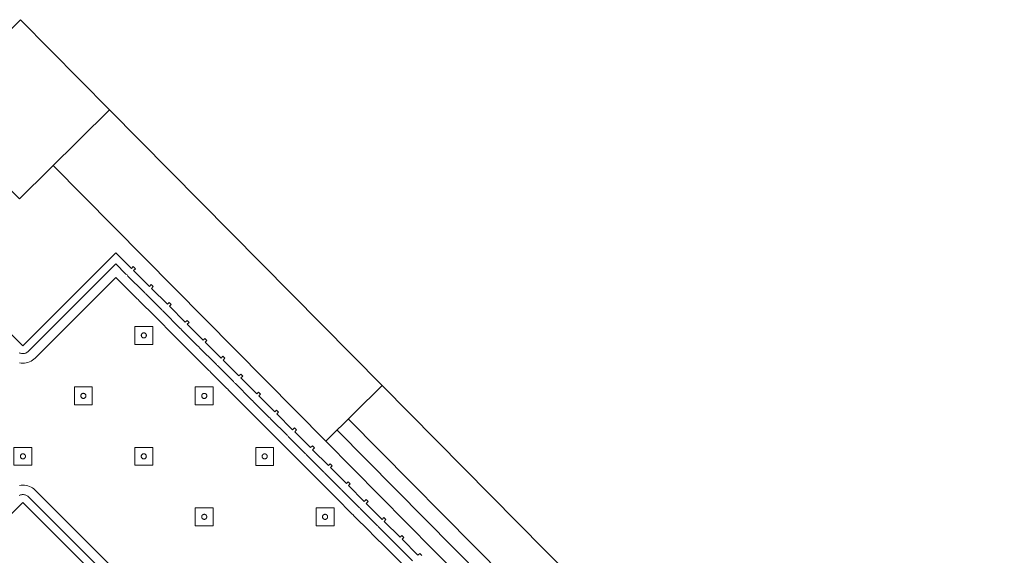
# Model space of a CAD drawing. Header units: metres. Extents: x 2232.4 to 2275.2, y 411.9 to 437.5.
# Tile 9 of 19: x 2244.5 to 2247.6, y 435.8 to 437.5. Entities that reach past the tile are written whole.
import ezdxf

# ---------------------------------------------------------------- set-up
doc = ezdxf.new("R2010")
doc.units = ezdxf.units.M
for name, color, linetype in [('CL', 40, 'Continuous'), ('DOOR', 5, 'Continuous'), ('WALL NEW', 40, 'Continuous')]:
    doc.layers.add(name, color=color, linetype=linetype)
doc.layers.add('NC_N1_BANQUETTES', color=7, linetype='Continuous', lineweight=13)

# ---------------------------------------------------------------- blocks, each defined once
blk = doc.blocks.new('NC_N1_TRIANGLE_L_BANQUETTE')
at = {"color": 0, "linetype": 'Continuous', "lineweight": -2}
for points in [[(0.8, 4.35), (0.8, 0.8), (4.35, 0.8)], [(0.45, 0.092), (0.45, 0.45), (0.035, 0.45), (0.035, 0.52), (0.027, 0.52), (0.027, 0.529), (0.035, 0.529), (0.035, 0.6), (0.027, 0.6), (0.027, 0.609), (0.035, 0.609), (0.035, 0.68), (0.027, 0.68), (0.027, 0.689), (0.035, 0.689), (0.035, 0.76), (0.027, 0.76), (0.027, 0.769), (0.035, 0.769), (0.035, 0.84), (0.027, 0.84), (0.027, 0.849), (0.035, 0.849), (0.035, 0.92), (0.027, 0.92), (0.027, 0.929), (0.035, 0.929), (0.035, 1), (0.027, 1), (0.027, 1.009), (0.035, 1.009), (0.035, 1.08), (0.027, 1.08), (0.027, 1.089), (0.035, 1.089), (0.035, 1.16), (0.027, 1.16), (0.027, 1.169), (0.035, 1.169), (0.035, 1.24), (0.027, 1.24), (0.027, 1.249), (0.035, 1.249), (0.035, 1.32), (0.027, 1.32), (0.027, 1.329), (0.035, 1.329), (0.035, 1.4), (0.027, 1.4), (0.027, 1.409), (0.035, 1.409), (0.035, 1.48), (0.027, 1.48), (0.027, 1.489), (0.035, 1.489), (0.035, 1.56), (0.027, 1.56), (0.027, 1.569), (0.035, 1.569), (0.035, 1.64), (0.027, 1.64), (0.027, 1.649), (0.035, 1.649), (0.035, 1.72), (0.027, 1.72), (0.027, 1.729), (0.035, 1.729), (0.035, 1.8), (0.027, 1.8), (0.027, 1.809)], [(0.775, 4.325), (0.775, 0.8), (0.7751, 0.7975), (0.7755, 0.7951), (0.7761, 0.7927), (0.7769, 0.7904), (0.778, 0.7882), (0.7792, 0.7861), (0.7807, 0.7841), (0.7823, 0.7823), (0.7841, 0.7807), (0.7861, 0.7792), (0.7882, 0.778), (0.7904, 0.7769), (0.7927, 0.7761)], [(0.4739, 0.4573), (0.4731, 0.4596), (0.472, 0.4618), (0.4708, 0.4639), (0.4693, 0.4659), (0.4677, 0.4677), (0.4659, 0.4693), (0.4639, 0.4708), (0.4618, 0.472), (0.4596, 0.4731), (0.4573, 0.4739), (0.4549, 0.4745), (0.4525, 0.4749), (0.45, 0.475), (0.06, 0.475), (0.06, 0.52), (0.0599, 0.5225), (0.0596, 0.5245), (0.0599, 0.5265), (0.06, 0.529), (0.06, 0.6), (0.0599, 0.6025), (0.0596, 0.6045), (0.0599, 0.6065), (0.06, 0.609), (0.06, 0.68), (0.0599, 0.6825), (0.0596, 0.6845), (0.0599, 0.6865), (0.06, 0.689), (0.06, 0.76), (0.0599, 0.7625), (0.0596, 0.7645), (0.0599, 0.7665), (0.06, 0.769), (0.06, 0.84), (0.0599, 0.8425), (0.0596, 0.8445), (0.0599, 0.8465), (0.06, 0.849), (0.06, 0.92), (0.0599, 0.9225), (0.0596, 0.9245), (0.0599, 0.9265), (0.06, 0.929), (0.06, 1), (0.0599, 1.0025), (0.0596, 1.0045), (0.0599, 1.0065), (0.06, 1.009), (0.06, 1.08), (0.0599, 1.0825), (0.0596, 1.0845), (0.0599, 1.0865), (0.06, 1.089), (0.06, 1.16), (0.0599, 1.1625), (0.0596, 1.1645), (0.0599, 1.1665), (0.06, 1.169), (0.06, 1.24), (0.0599, 1.2425), (0.0596, 1.2445), (0.0599, 1.2465), (0.06, 1.249), (0.06, 1.32), (0.0599, 1.3225), (0.0596, 1.3245), (0.0599, 1.3265), (0.06, 1.329), (0.06, 1.4), (0.0599, 1.4025), (0.0596, 1.4045), (0.0599, 1.4065), (0.06, 1.409), (0.06, 1.48), (0.0599, 1.4825), (0.0596, 1.4845), (0.0599, 1.4865), (0.06, 1.489), (0.06, 1.56), (0.0599, 1.5625), (0.0596, 1.5645), (0.0599, 1.5665), (0.06, 1.569), (0.06, 1.64), (0.0599, 1.6425), (0.0596, 1.6445), (0.0599, 1.6465), (0.06, 1.649), (0.06, 1.72), (0.0599, 1.7225), (0.0596, 1.7245), (0.0599, 1.7265), (0.06, 1.729), (0.06, 1.8)], [(0.745, 4.295), (0.745, 0.8), (0.7453, 0.7946), (0.7461, 0.7893), (0.7474, 0.784), (0.7492, 0.779), (0.7515, 0.7741), (0.7543, 0.7694), (0.7575, 0.7651), (0.7611, 0.7611), (0.7651, 0.7575), (0.7694, 0.7543)], [(0.4957, 0.4806), (0.4925, 0.4849), (0.4889, 0.4889), (0.4849, 0.4925), (0.4806, 0.4957), (0.4759, 0.4985), (0.471, 0.5008), (0.466, 0.5026), (0.4607, 0.5039), (0.4554, 0.5047), (0.45, 0.505), (0.09, 0.505), (0.09, 0.52), (0.0898, 0.5245), (0.09, 0.529), (0.09, 0.6), (0.0898, 0.6045), (0.09, 0.609), (0.09, 0.68), (0.0898, 0.6845), (0.09, 0.689), (0.09, 0.76), (0.0898, 0.7645), (0.09, 0.769), (0.09, 0.84), (0.0898, 0.8445), (0.09, 0.849), (0.09, 0.92), (0.0898, 0.9245), (0.09, 0.929), (0.09, 1), (0.0898, 1.0045), (0.09, 1.009), (0.09, 1.08), (0.0898, 1.0845), (0.09, 1.089), (0.09, 1.16), (0.0898, 1.1645), (0.09, 1.169), (0.09, 1.24), (0.0898, 1.2445), (0.09, 1.249), (0.09, 1.32), (0.0898, 1.3245), (0.09, 1.329), (0.09, 1.4), (0.0898, 1.4045), (0.09, 1.409), (0.09, 1.48), (0.0898, 1.4845), (0.09, 1.489), (0.09, 1.56), (0.0898, 1.5645), (0.09, 1.569), (0.09, 1.64), (0.0898, 1.6445), (0.09, 1.649), (0.09, 1.72), (0.0898, 1.7245), (0.09, 1.729), (0.09, 1.8)]]:
    blk.add_lwpolyline(points, dxfattribs=at)
for points in [[(0.157, 1.467), (0.197, 1.507), (0.157, 1.547), (0.117, 1.507)], [(0.165, 1.507), (0.165, 1.5062), (0.1648, 1.5054), (0.1647, 1.5047), (0.1644, 1.5039), (0.1641, 1.5032), (0.1637, 1.5026), (0.1632, 1.5019), (0.1627, 1.5013), (0.1621, 1.5008), (0.1614, 1.5003), (0.1608, 1.4999), (0.1601, 1.4996), (0.1593, 1.4993), (0.1586, 1.4992), (0.1578, 1.499), (0.157, 1.499), (0.1562, 1.499), (0.1554, 1.4992), (0.1547, 1.4993), (0.1539, 1.4996), (0.1532, 1.4999), (0.1526, 1.5003), (0.1519, 1.5008), (0.1513, 1.5013), (0.1508, 1.5019), (0.1503, 1.5026), (0.1499, 1.5032), (0.1496, 1.5039), (0.1493, 1.5047), (0.1492, 1.5054), (0.149, 1.5062), (0.149, 1.507), (0.149, 1.5078), (0.1492, 1.5086), (0.1493, 1.5093), (0.1496, 1.5101), (0.1499, 1.5108), (0.1503, 1.5114), (0.1508, 1.5121), (0.1513, 1.5127), (0.1519, 1.5132), (0.1526, 1.5137), (0.1532, 1.5141), (0.1539, 1.5144), (0.1547, 1.5147), (0.1554, 1.5148), (0.1562, 1.515), (0.157, 1.515), (0.1578, 1.515), (0.1586, 1.5148), (0.1593, 1.5147), (0.1601, 1.5144), (0.1608, 1.5141), (0.1614, 1.5137), (0.1621, 1.5132), (0.1627, 1.5127), (0.1632, 1.5121), (0.1637, 1.5114), (0.1641, 1.5108), (0.1644, 1.5101), (0.1647, 1.5093), (0.1648, 1.5086), (0.165, 1.5078)], [(0.157, 1.197), (0.197, 1.237), (0.157, 1.277), (0.117, 1.237)], [(0.427, 1.197), (0.467, 1.237), (0.427, 1.277), (0.387, 1.237)], [(0.165, 1.237), (0.165, 1.2362), (0.1648, 1.2354), (0.1647, 1.2347), (0.1644, 1.2339), (0.1641, 1.2332), (0.1637, 1.2326), (0.1632, 1.2319), (0.1627, 1.2313), (0.1621, 1.2308), (0.1614, 1.2303), (0.1608, 1.2299), (0.1601, 1.2296), (0.1593, 1.2293), (0.1586, 1.2292), (0.1578, 1.229), (0.157, 1.229), (0.1562, 1.229), (0.1554, 1.2292), (0.1547, 1.2293), (0.1539, 1.2296), (0.1532, 1.2299), (0.1526, 1.2303), (0.1519, 1.2308), (0.1513, 1.2313), (0.1508, 1.2319), (0.1503, 1.2326), (0.1499, 1.2332), (0.1496, 1.2339), (0.1493, 1.2347), (0.1492, 1.2354), (0.149, 1.2362), (0.149, 1.237), (0.149, 1.2378), (0.1492, 1.2386), (0.1493, 1.2393), (0.1496, 1.2401), (0.1499, 1.2408), (0.1503, 1.2414), (0.1508, 1.2421), (0.1513, 1.2427), (0.1519, 1.2432), (0.1526, 1.2437), (0.1532, 1.2441), (0.1539, 1.2444), (0.1547, 1.2447), (0.1554, 1.2448), (0.1562, 1.245), (0.157, 1.245), (0.1578, 1.245), (0.1586, 1.2448), (0.1593, 1.2447), (0.1601, 1.2444), (0.1608, 1.2441), (0.1614, 1.2437), (0.1621, 1.2432), (0.1627, 1.2427), (0.1632, 1.2421), (0.1637, 1.2414), (0.1641, 1.2408), (0.1644, 1.2401), (0.1647, 1.2393), (0.1648, 1.2386), (0.165, 1.2378)], [(0.435, 1.237), (0.435, 1.2362), (0.4348, 1.2354), (0.4347, 1.2347), (0.4344, 1.2339), (0.4341, 1.2332), (0.4337, 1.2326), (0.4332, 1.2319), (0.4327, 1.2313), (0.4321, 1.2308), (0.4314, 1.2303), (0.4308, 1.2299), (0.4301, 1.2296), (0.4293, 1.2293), (0.4286, 1.2292), (0.4278, 1.229), (0.427, 1.229), (0.4262, 1.229), (0.4254, 1.2292), (0.4247, 1.2293), (0.4239, 1.2296), (0.4232, 1.2299), (0.4226, 1.2303), (0.4219, 1.2308), (0.4213, 1.2313), (0.4208, 1.2319), (0.4203, 1.2326), (0.4199, 1.2332), (0.4196, 1.2339), (0.4193, 1.2347), (0.4192, 1.2354), (0.419, 1.2362), (0.419, 1.237), (0.419, 1.2378), (0.4192, 1.2386), (0.4193, 1.2393), (0.4196, 1.2401), (0.4199, 1.2408), (0.4203, 1.2414), (0.4208, 1.2421), (0.4213, 1.2427), (0.4219, 1.2432), (0.4226, 1.2437), (0.4232, 1.2441), (0.4239, 1.2444), (0.4247, 1.2447), (0.4254, 1.2448), (0.4262, 1.245), (0.427, 1.245), (0.4278, 1.245), (0.4286, 1.2448), (0.4293, 1.2447), (0.4301, 1.2444), (0.4308, 1.2441), (0.4314, 1.2437), (0.4321, 1.2432), (0.4327, 1.2427), (0.4332, 1.2421), (0.4337, 1.2414), (0.4341, 1.2408), (0.4344, 1.2401), (0.4347, 1.2393), (0.4348, 1.2386), (0.435, 1.2378)], [(0.157, 0.927), (0.197, 0.967), (0.157, 1.007), (0.117, 0.967)], [(0.427, 0.927), (0.467, 0.967), (0.427, 1.007), (0.387, 0.967)], [(0.165, 0.967), (0.165, 0.9662), (0.1648, 0.9654), (0.1647, 0.9647), (0.1644, 0.9639), (0.1641, 0.9632), (0.1637, 0.9626), (0.1632, 0.9619), (0.1627, 0.9613), (0.1621, 0.9608), (0.1614, 0.9603), (0.1608, 0.9599), (0.1601, 0.9596), (0.1593, 0.9593), (0.1586, 0.9592), (0.1578, 0.959), (0.157, 0.959), (0.1562, 0.959), (0.1554, 0.9592), (0.1547, 0.9593), (0.1539, 0.9596), (0.1532, 0.9599), (0.1526, 0.9603), (0.1519, 0.9608), (0.1513, 0.9613), (0.1508, 0.9619), (0.1503, 0.9626), (0.1499, 0.9632), (0.1496, 0.9639), (0.1493, 0.9647), (0.1492, 0.9654), (0.149, 0.9662), (0.149, 0.967), (0.149, 0.9678), (0.1492, 0.9686), (0.1493, 0.9693), (0.1496, 0.9701), (0.1499, 0.9708), (0.1503, 0.9714), (0.1508, 0.9721), (0.1513, 0.9727), (0.1519, 0.9732), (0.1526, 0.9737), (0.1532, 0.9741), (0.1539, 0.9744), (0.1547, 0.9747), (0.1554, 0.9748), (0.1562, 0.975), (0.157, 0.975), (0.1578, 0.975), (0.1586, 0.9748), (0.1593, 0.9747), (0.1601, 0.9744), (0.1608, 0.9741), (0.1614, 0.9737), (0.1621, 0.9732), (0.1627, 0.9727), (0.1632, 0.9721), (0.1637, 0.9714), (0.1641, 0.9708), (0.1644, 0.9701), (0.1647, 0.9693), (0.1648, 0.9686), (0.165, 0.9678)], [(0.435, 0.967), (0.435, 0.9662), (0.4348, 0.9654), (0.4347, 0.9647), (0.4344, 0.9639), (0.4341, 0.9632), (0.4337, 0.9626), (0.4332, 0.9619), (0.4327, 0.9613), (0.4321, 0.9608), (0.4314, 0.9603), (0.4308, 0.9599), (0.4301, 0.9596), (0.4293, 0.9593), (0.4286, 0.9592), (0.4278, 0.959), (0.427, 0.959), (0.4262, 0.959), (0.4254, 0.9592), (0.4247, 0.9593), (0.4239, 0.9596), (0.4232, 0.9599), (0.4226, 0.9603), (0.4219, 0.9608), (0.4213, 0.9613), (0.4208, 0.9619), (0.4203, 0.9626), (0.4199, 0.9632), (0.4196, 0.9639), (0.4193, 0.9647), (0.4192, 0.9654), (0.419, 0.9662), (0.419, 0.967), (0.419, 0.9678), (0.4192, 0.9686), (0.4193, 0.9693), (0.4196, 0.9701), (0.4199, 0.9708), (0.4203, 0.9714), (0.4208, 0.9721), (0.4213, 0.9727), (0.4219, 0.9732), (0.4226, 0.9737), (0.4232, 0.9741), (0.4239, 0.9744), (0.4247, 0.9747), (0.4254, 0.9748), (0.4262, 0.975), (0.427, 0.975), (0.4278, 0.975), (0.4286, 0.9748), (0.4293, 0.9747), (0.4301, 0.9744), (0.4308, 0.9741), (0.4314, 0.9737), (0.4321, 0.9732), (0.4327, 0.9727), (0.4332, 0.9721), (0.4337, 0.9714), (0.4341, 0.9708), (0.4344, 0.9701), (0.4347, 0.9693), (0.4348, 0.9686), (0.435, 0.9678)], [(0.157, 0.657), (0.197, 0.697), (0.157, 0.737), (0.117, 0.697)], [(0.427, 0.657), (0.467, 0.697), (0.427, 0.737), (0.387, 0.697)], [(0.697, 0.657), (0.737, 0.697), (0.697, 0.737), (0.657, 0.697)], [(0.165, 0.697), (0.165, 0.6962), (0.1648, 0.6954), (0.1647, 0.6947), (0.1644, 0.6939), (0.1641, 0.6932), (0.1637, 0.6926), (0.1632, 0.6919), (0.1627, 0.6913), (0.1621, 0.6908), (0.1614, 0.6903), (0.1608, 0.6899), (0.1601, 0.6896), (0.1593, 0.6893), (0.1586, 0.6892), (0.1578, 0.689), (0.157, 0.689), (0.1562, 0.689), (0.1554, 0.6892), (0.1547, 0.6893), (0.1539, 0.6896), (0.1532, 0.6899), (0.1526, 0.6903), (0.1519, 0.6908), (0.1513, 0.6913), (0.1508, 0.6919), (0.1503, 0.6926), (0.1499, 0.6932), (0.1496, 0.6939), (0.1493, 0.6947), (0.1492, 0.6954), (0.149, 0.6962), (0.149, 0.697), (0.149, 0.6978), (0.1492, 0.6986), (0.1493, 0.6993), (0.1496, 0.7001), (0.1499, 0.7008), (0.1503, 0.7014), (0.1508, 0.7021), (0.1513, 0.7027), (0.1519, 0.7032), (0.1526, 0.7037), (0.1532, 0.7041), (0.1539, 0.7044), (0.1547, 0.7047), (0.1554, 0.7048), (0.1562, 0.705), (0.157, 0.705), (0.1578, 0.705), (0.1586, 0.7048), (0.1593, 0.7047), (0.1601, 0.7044), (0.1608, 0.7041), (0.1614, 0.7037), (0.1621, 0.7032), (0.1627, 0.7027), (0.1632, 0.7021), (0.1637, 0.7014), (0.1641, 0.7008), (0.1644, 0.7001), (0.1647, 0.6993), (0.1648, 0.6986), (0.165, 0.6978)], [(0.435, 0.697), (0.435, 0.6962), (0.4348, 0.6954), (0.4347, 0.6947), (0.4344, 0.6939), (0.4341, 0.6932), (0.4337, 0.6926), (0.4332, 0.6919), (0.4327, 0.6913), (0.4321, 0.6908), (0.4314, 0.6903), (0.4308, 0.6899), (0.4301, 0.6896), (0.4293, 0.6893), (0.4286, 0.6892), (0.4278, 0.689), (0.427, 0.689), (0.4262, 0.689), (0.4254, 0.6892), (0.4247, 0.6893), (0.4239, 0.6896), (0.4232, 0.6899), (0.4226, 0.6903), (0.4219, 0.6908), (0.4213, 0.6913), (0.4208, 0.6919), (0.4203, 0.6926), (0.4199, 0.6932), (0.4196, 0.6939), (0.4193, 0.6947), (0.4192, 0.6954), (0.419, 0.6962), (0.419, 0.697), (0.419, 0.6978), (0.4192, 0.6986), (0.4193, 0.6993), (0.4196, 0.7001), (0.4199, 0.7008), (0.4203, 0.7014), (0.4208, 0.7021), (0.4213, 0.7027), (0.4219, 0.7032), (0.4226, 0.7037), (0.4232, 0.7041), (0.4239, 0.7044), (0.4247, 0.7047), (0.4254, 0.7048), (0.4262, 0.705), (0.427, 0.705), (0.4278, 0.705), (0.4286, 0.7048), (0.4293, 0.7047), (0.4301, 0.7044), (0.4308, 0.7041), (0.4314, 0.7037), (0.4321, 0.7032), (0.4327, 0.7027), (0.4332, 0.7021), (0.4337, 0.7014), (0.4341, 0.7008), (0.4344, 0.7001), (0.4347, 0.6993), (0.4348, 0.6986), (0.435, 0.6978)], [(0.705, 0.697), (0.705, 0.6962), (0.7048, 0.6954), (0.7047, 0.6947), (0.7044, 0.6939), (0.7041, 0.6932), (0.7037, 0.6926), (0.7032, 0.6919), (0.7027, 0.6913), (0.7021, 0.6908), (0.7014, 0.6903), (0.7008, 0.6899), (0.7001, 0.6896), (0.6993, 0.6893), (0.6986, 0.6892), (0.6978, 0.689), (0.697, 0.689), (0.6962, 0.689), (0.6954, 0.6892), (0.6947, 0.6893), (0.6939, 0.6896), (0.6932, 0.6899), (0.6926, 0.6903), (0.6919, 0.6908), (0.6913, 0.6913), (0.6908, 0.6919), (0.6903, 0.6926), (0.6899, 0.6932), (0.6896, 0.6939), (0.6893, 0.6947), (0.6892, 0.6954), (0.689, 0.6962), (0.689, 0.697), (0.689, 0.6978), (0.6892, 0.6986), (0.6893, 0.6993), (0.6896, 0.7001), (0.6899, 0.7008), (0.6903, 0.7014), (0.6908, 0.7021), (0.6913, 0.7027), (0.6919, 0.7032), (0.6926, 0.7037), (0.6932, 0.7041), (0.6939, 0.7044), (0.6947, 0.7047), (0.6954, 0.7048), (0.6962, 0.705), (0.697, 0.705), (0.6978, 0.705), (0.6986, 0.7048), (0.6993, 0.7047), (0.7001, 0.7044), (0.7008, 0.7041), (0.7014, 0.7037), (0.7021, 0.7032), (0.7027, 0.7027), (0.7032, 0.7021), (0.7037, 0.7014), (0.7041, 0.7008), (0.7044, 0.7001), (0.7047, 0.6993), (0.7048, 0.6986), (0.705, 0.6978)]]:
    blk.add_lwpolyline(points, close=True, dxfattribs=at)

msp = doc.modelspace()

# ---------------------------------------------------------------- linework, layer by layer
at = {"layer": 'CL'}
msp.add_lwpolyline([(2244.232, 437.209), (2244.5164, 437.4903), (2244.7977, 437.206), (2244.5133, 436.9247)], close=True, dxfattribs=at)
msp.add_lwpolyline([(2244.232, 437.209), (2244.5164, 437.4903), (2244.7977, 437.206), (2244.5133, 436.9247)], close=True, dxfattribs=at)
at = {"layer": 'DOOR'}
for p, q in [((2249.4567, 432.496), (2245.6591, 436.3351)), ((2249.3501, 432.3905), (2245.5525, 436.2296)), ((2249.3145, 432.3553), (2245.517, 436.1944)), ((2249.279, 432.3201), (2245.4814, 436.1592))]:
    msp.add_line(p, q, dxfattribs=at)
at = {"layer": 'WALL NEW'}
for p, q in [((2244.7977, 437.206), (2245.6591, 436.3351)), ((2244.6199, 437.0301), (2245.4814, 436.1592)), ((2245.6591, 436.3351), (2245.4814, 436.1592))]:
    msp.add_line(p, q, dxfattribs=at)

# ---------------------------------------------------------------- block references
at = {"layer": 'NC_N1_BANQUETTES', "linetype": 'Continuous', "rotation": 224.9851542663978}
msp.add_blockref('NC_N1_TRIANGLE_L_BANQUETTE', (2244.5243, 437.0975), dxfattribs=at)

doc.saveas('drawing.dxf')
